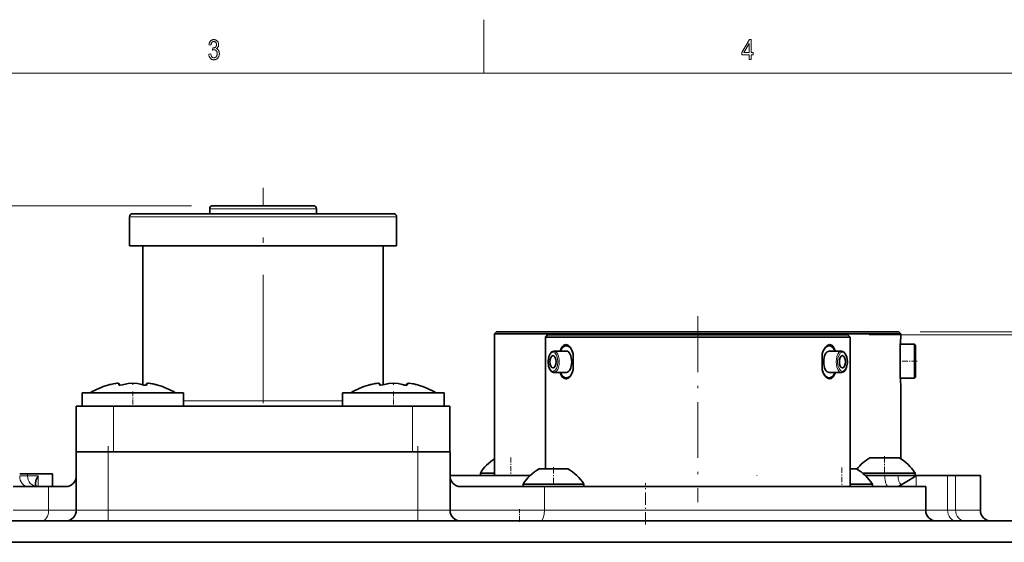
# Model space of a CAD drawing. Extents: x 5 to 415, y 5 to 296.
# Tile 12 of 50: x 101 to 193, y 247 to 296. Entities that reach past the tile are written whole.
import ezdxf

# ---------------------------------------------------------------- set-up
doc = ezdxf.new("R2010")
doc.units = 0
doc.linetypes.add('DASHDOT', pattern=[18.5, 12, -3, 0.5, -3])

msp = doc.modelspace()

# ---------------------------------------------------------------- linework, layer by layer
at = {"color": 7, "lineweight": 13, "ltscale": 0.125}
msp.add_line((144.5, 291), (144.5, 296), dxfattribs=at)
at = {"color": 7, "lineweight": 13}
for p, q in [((10, 291), (410, 291)), ((117.143898, 278.59729), (24.162865, 278.59729)), ((136.343903, 277.547272), (112.874115, 277.547272)), ((180.608902, 266.507294), (275.099182, 266.507294)), ((185.373901, 266.797272), (285.60614, 266.797272)), ((109.346405, 250.097275), (138.346405, 250.097275)), ((185.897186, 250.097275), (150.188538, 250.097275))]:
    msp.add_line(p, q, dxfattribs=at)
at = {"color": 7, "linetype": 'DASHDOT', "lineweight": 13}
msp.add_line((123.843903, 260.129181), (123.843903, 280.276184), dxfattribs=at)
at = {"color": 7, "lineweight": 35, "ltscale": 0.220616}
msp.add_line((119.143898, 278.59729), (127.968536, 278.59729), dxfattribs=at)
at = {"color": 7, "lineweight": 35, "ltscale": 0.014384}
msp.add_line((127.968536, 278.59729), (128.5439, 278.59729), dxfattribs=at)
at = {"color": 7, "lineweight": 13, "ltscale": 0.038255}
msp.add_line((112.874115, 277.547272), (111.343903, 277.547272), dxfattribs=at)
at = {"color": 7, "lineweight": 35, "ltscale": 0.0675}
for p, q in [((111.343903, 274.84729), (111.343903, 277.547272)), ((136.343903, 274.84729), (136.343903, 277.547272))]:
    msp.add_line(p, q, dxfattribs=at)
at = {"color": 7, "lineweight": 35, "ltscale": 0.037337}
msp.add_line((113.13739, 277.84729), (111.643898, 277.84729), dxfattribs=at)
at = {"color": 7, "lineweight": 35}
for p, q in [((136.0439, 277.84729), (113.13739, 277.84729)), ((136.343903, 274.84729), (112.874115, 274.84729)), ((183.573898, 266.59729), (145.513901, 266.59729)), ((183.373901, 266.797272), (145.713898, 266.797272)), ((137.843903, 259.84729), (109.843903, 259.84729)), ((109.346405, 255.547287), (138.346405, 255.547287)), ((137.843903, 255.547287), (109.843903, 255.547287)), ((185.897186, 252.307281), (150.188538, 252.307281)), ((109.346405, 249.097275), (50.136398, 249.097275)), ((138.346405, 249.097275), (109.346405, 249.097275)), ((243.0439, 249.097275), (138.346405, 249.097275)), ((243.0439, 247.097275), (50.136398, 247.097275))]:
    msp.add_line(p, q, dxfattribs=at)
at = {"color": 7, "lineweight": 13, "ltscale": 0.234698}
msp.add_line((118.843903, 278.297272), (128.231812, 278.297272), dxfattribs=at)
at = {"color": 7, "lineweight": 35, "ltscale": 0.01125}
for p, q in [((118.843903, 278.297272), (118.843903, 277.84729)), ((128.843903, 278.297272), (128.843903, 277.84729))]:
    msp.add_line(p, q, dxfattribs=at)
at = {"color": 7, "lineweight": 13, "ltscale": 0.015302}
msp.add_line((128.231812, 278.297272), (128.843903, 278.297272), dxfattribs=at)
at = {"color": 7, "lineweight": 35, "ltscale": 0.038255}
msp.add_line((112.874115, 274.84729), (111.343903, 274.84729), dxfattribs=at)
at = {"color": 7, "lineweight": 35, "ltscale": 0.325482}
for p, q in [((112.593903, 261.828003), (112.593903, 274.84729)), ((135.093903, 261.828003), (135.093903, 274.84729))]:
    msp.add_line(p, q, dxfattribs=at)
at = {"color": 7, "linetype": 'DASHDOT', "lineweight": 13, "ltscale": 0.434715}
msp.add_line((164.5439, 268.246338), (164.5439, 250.857742), dxfattribs=at)
at = {"color": 7, "lineweight": 35, "ltscale": 0.007071}
for p, q in [((145.513901, 266.59729), (145.713898, 266.797272)), ((150.478897, 266.507294), (150.2789, 266.307281)), ((178.608902, 266.507294), (178.808899, 266.307281)), ((183.573898, 266.59729), (183.373901, 266.797272))]:
    msp.add_line(p, q, dxfattribs=at)
at = {"color": 7, "lineweight": 35, "ltscale": 0.331}
msp.add_line((145.513901, 253.3573), (145.513901, 266.59729), dxfattribs=at)
at = {"color": 7, "lineweight": 35, "ltscale": 0.351625}
for p, q in [((164.5439, 266.507294), (150.478897, 266.507294)), ((178.608902, 266.507294), (164.5439, 266.507294))]:
    msp.add_line(p, q, dxfattribs=at)
at = {"color": 7, "lineweight": 35, "ltscale": 0.004468}
msp.add_line((183.573898, 266.418579), (183.573898, 266.59729), dxfattribs=at)
at = {"color": 7, "lineweight": 35, "ltscale": 0.356625}
for p, q in [((164.5439, 266.307281), (150.2789, 266.307281)), ((178.808899, 266.307281), (164.5439, 266.307281))]:
    msp.add_line(p, q, dxfattribs=at)
at = {"color": 7, "lineweight": 35, "ltscale": 0.30875}
msp.add_line((150.2789, 266.307281), (150.2789, 253.957291), dxfattribs=at)
at = {"color": 7, "lineweight": 35, "ltscale": 0.35}
msp.add_line((178.808899, 266.307281), (178.808899, 252.307281), dxfattribs=at)
at = {"color": 7, "lineweight": 35, "ltscale": 0.03375}
for p, q in [((184.853897, 265.647278), (183.503906, 265.647278)), ((184.853897, 262.447266), (183.503906, 262.447266))]:
    msp.add_line(p, q, dxfattribs=at)
at = {"color": 7, "lineweight": 35, "ltscale": 0.077511}
msp.add_line((183.503906, 265.597504), (183.503906, 262.49707), dxfattribs=at)
at = {"color": 7, "lineweight": 35, "ltscale": 0.04}
for p, q in [((184.853897, 265.647278), (184.853897, 264.047272)), ((184.853897, 264.047272), (184.853897, 262.447266))]:
    msp.add_line(p, q, dxfattribs=at)
at = {"color": 7, "lineweight": 35, "ltscale": 0.003536}
for p, q in [((184.953903, 265.547272), (184.853897, 265.647278)), ((184.953903, 262.547272), (184.853897, 262.447266))]:
    msp.add_line(p, q, dxfattribs=at)
at = {"color": 7, "lineweight": 35, "ltscale": 0.029079}
for p, q in [((151.078827, 264.987274), (152.241974, 264.987274)), ((178.008972, 262.987274), (176.845795, 262.987274))]:
    msp.add_line(p, q, dxfattribs=at)
at = {"color": 7, "lineweight": 35, "ltscale": 0.036803}
for p, q in [((152.895508, 264.723358), (152.895508, 263.251221)), ((176.192291, 264.723358), (176.192291, 263.251221))]:
    msp.add_line(p, q, dxfattribs=at)
at = {"color": 7, "lineweight": 35, "ltscale": 0.029081}
for p, q in [((178.008972, 264.987274), (176.845749, 264.987274)), ((151.078827, 262.987274), (152.24205, 262.987274))]:
    msp.add_line(p, q, dxfattribs=at)
at = {"color": 7, "lineweight": 35, "ltscale": 0.0375}
for p, q in [((184.953903, 265.547272), (184.953903, 264.047272)), ((184.953903, 264.047272), (184.953903, 262.547272))]:
    msp.add_line(p, q, dxfattribs=at)
at = {"color": 7, "linetype": 'DASHDOT', "lineweight": 13, "ltscale": 0.043515}
msp.add_line((185.098953, 264.047272), (183.358353, 264.047272), dxfattribs=at)
at = {"color": 7, "lineweight": 35, "ltscale": 0.002479}
for p, q in [((110.369446, 261.815582), (110.369446, 261.914734)), ((110.369446, 261.815582), (110.369446, 261.914734)), ((112.91835, 261.815582), (112.91835, 261.914734)), ((134.769455, 261.815582), (134.769455, 261.914734)), ((134.769455, 261.815582), (134.769455, 261.914734)), ((137.318359, 261.815582), (137.318359, 261.914734))]:
    msp.add_line(p, q, dxfattribs=at)
at = {"color": 7, "linetype": 'DASHDOT', "lineweight": 13, "ltscale": 0.003852}
for p, q in [((111.643898, 261.843445), (111.643898, 261.997528)), ((136.0439, 261.843445), (136.0439, 261.997528))]:
    msp.add_line(p, q, dxfattribs=at)
at = {"color": 7, "lineweight": 35, "ltscale": 0.005755}
msp.add_line((183.551514, 261.90509), (183.573898, 261.675995), dxfattribs=at)
at = {"color": 7, "lineweight": 35, "ltscale": 0.222963}
for p, q in [((106.893898, 261.09729), (115.812416, 261.09729)), ((131.2939, 261.09729), (140.212418, 261.09729))]:
    msp.add_line(p, q, dxfattribs=at)
at = {"color": 7, "lineweight": 35, "ltscale": 0.03125}
for p, q in [((106.893898, 261.09729), (106.893898, 259.84729)), ((116.393898, 261.09729), (116.393898, 259.84729)), ((131.2939, 261.09729), (131.2939, 259.84729)), ((140.7939, 261.09729), (140.7939, 259.84729))]:
    msp.add_line(p, q, dxfattribs=at)
at = {"color": 7, "lineweight": 35, "ltscale": 0.005034}
for p, q in [((109.499695, 261.856293), (109.304977, 261.804993)), ((113.788101, 261.856293), (113.982819, 261.804993)), ((133.899704, 261.856293), (133.704987, 261.804993)), ((138.18811, 261.856293), (138.382813, 261.804993))]:
    msp.add_line(p, q, dxfattribs=at)
at = {"color": 7, "linetype": 'DASHDOT', "lineweight": 13, "ltscale": 0.001539}
for p, q in [((109.584877, 261.799866), (109.584877, 261.86142)), ((113.702927, 261.799866), (113.702927, 261.86142)), ((133.984879, 261.799866), (133.984879, 261.86142)), ((138.102921, 261.799866), (138.102921, 261.86142))]:
    msp.add_line(p, q, dxfattribs=at)
at = {"color": 7, "lineweight": 13, "ltscale": 0.000672}
for p, q in [((110.340805, 261.829407), (110.340805, 261.856293)), ((112.946991, 261.829407), (112.946991, 261.856293)), ((134.740799, 261.829407), (134.740799, 261.856293)), ((137.346985, 261.829407), (137.346985, 261.856293))]:
    msp.add_line(p, q, dxfattribs=at)
at = {"color": 7, "linetype": 'DASHDOT', "lineweight": 13, "ltscale": 0.001765}
for p, q in [((110.614388, 261.791595), (110.614388, 261.862183)), ((135.014389, 261.791595), (135.014389, 261.862183))]:
    msp.add_line(p, q, dxfattribs=at)
at = {"color": 7, "linetype": 'DASHDOT', "lineweight": 13, "ltscale": 0.037514}
for p, q in [((111.643898, 261.222321), (111.643898, 259.721741)), ((136.0439, 261.222321), (136.0439, 259.721741))]:
    msp.add_line(p, q, dxfattribs=at)
at = {"color": 7, "linetype": 'DASHDOT', "lineweight": 13, "ltscale": 0.001814}
for p, q in [((112.673416, 261.789764), (112.673416, 261.862335)), ((137.07341, 261.789764), (137.07341, 261.862335))]:
    msp.add_line(p, q, dxfattribs=at)
at = {"color": 7, "lineweight": 35, "ltscale": 0.014537}
for p, q in [((115.812416, 261.09729), (116.393898, 261.09729)), ((140.212418, 261.09729), (140.7939, 261.09729))]:
    msp.add_line(p, q, dxfattribs=at)
at = {"color": 7, "lineweight": 35, "ltscale": 0.16932}
msp.add_line((183.573898, 254.903183), (183.573898, 261.675995), dxfattribs=at)
at = {"color": 7, "lineweight": 13, "ltscale": 0.372499}
msp.add_line((131.293884, 260.34729), (116.393936, 260.34729), dxfattribs=at)
at = {"color": 7, "lineweight": 35, "ltscale": 0.0875}
for p, q in [((109.843903, 259.84729), (106.343903, 259.84729)), ((141.343903, 259.84729), (137.843903, 259.84729))]:
    msp.add_line(p, q, dxfattribs=at)
at = {"color": 7, "lineweight": 35, "ltscale": 0.1075}
for p, q in [((106.343903, 255.547287), (106.343903, 259.84729)), ((141.343903, 255.547287), (141.343903, 259.84729))]:
    msp.add_line(p, q, dxfattribs=at)
at = {"color": 7, "lineweight": 13, "ltscale": 0.1075}
for p, q in [((109.843903, 255.547287), (109.843903, 259.84729)), ((137.843903, 255.547287), (137.843903, 259.84729))]:
    msp.add_line(p, q, dxfattribs=at)
at = {"color": 7, "lineweight": 35, "ltscale": 7.1e-05}
msp.add_line((106.346741, 255.547287), (106.343903, 255.547287), dxfattribs=at)
at = {"color": 7, "lineweight": 35, "ltscale": 0.13625}
for p, q in [((106.346405, 255.547287), (106.346405, 250.097275)), ((141.346405, 255.547287), (141.346405, 250.097275))]:
    msp.add_line(p, q, dxfattribs=at)
at = {"color": 7, "lineweight": 35, "ltscale": 0.075}
for p, q in [((109.346405, 255.547287), (106.346405, 255.547287)), ((141.346405, 255.547287), (138.346405, 255.547287))]:
    msp.add_line(p, q, dxfattribs=at)
at = {"color": 7, "linetype": 'DASHDOT', "lineweight": 13, "ltscale": 0.1635}
for p, q in [((109.346405, 249.552277), (109.346405, 256.092285)), ((138.346405, 249.552277), (138.346405, 256.092285))]:
    msp.add_line(p, q, dxfattribs=at)
at = {"color": 7, "lineweight": 13, "ltscale": 0.13625}
for p, q in [((109.346405, 255.547287), (109.346405, 250.097275)), ((138.346405, 255.547287), (138.346405, 250.097275))]:
    msp.add_line(p, q, dxfattribs=at)
at = {"color": 7, "linetype": 'DASHDOT', "lineweight": 13, "ltscale": 0.039924}
msp.add_line((147.042999, 255.036255), (147.042999, 253.439301), dxfattribs=at)
at = {"color": 7, "lineweight": 35, "ltscale": 0.017569}
for p, q in [((180.694794, 255.007278), (181.397568, 255.007278)), ((149.688171, 253.957275), (150.39093, 253.957275))]:
    msp.add_line(p, q, dxfattribs=at)
at = {"color": 7, "lineweight": 35, "ltscale": 0.049931}
for p, q in [((181.397568, 255.007278), (183.394791, 255.007278)), ((150.39093, 253.957275), (152.388153, 253.957275))]:
    msp.add_line(p, q, dxfattribs=at)
at = {"color": 7, "linetype": 'DASHDOT', "lineweight": 13, "ltscale": 0.049515}
for p, q in [((182.0448, 255.172333), (182.0448, 253.191727)), ((151.038162, 254.12233), (151.038162, 252.141724))]:
    msp.add_line(p, q, dxfattribs=at)
at = {"color": 7, "lineweight": 35, "ltscale": 0.033023}
msp.add_line((144.193008, 253.572876), (145.513916, 253.572876), dxfattribs=at)
at = {"color": 7, "lineweight": 35, "ltscale": 0.00539}
for p, q in [((144.193008, 253.572876), (144.193008, 253.357285)), ((184.894791, 253.572876), (184.894791, 253.357285)), ((148.188171, 252.522873), (148.188171, 252.307281)), ((153.888153, 252.522873), (153.888153, 252.307281)), ((180.899628, 252.522873), (180.899628, 252.307281))]:
    msp.add_line(p, q, dxfattribs=at)
at = {"color": 7, "linetype": 'DASHDOT', "lineweight": 13, "ltscale": 0.043047}
msp.add_line((178.049637, 254.100769), (178.049637, 252.378876), dxfattribs=at)
at = {"color": 7, "lineweight": 35, "ltscale": 0.014768}
msp.add_line((178.808899, 253.957275), (179.399628, 253.957275), dxfattribs=at)
at = {"color": 7, "lineweight": 35, "ltscale": 0.017556}
msp.add_line((179.976181, 253.572876), (180.678436, 253.572876), dxfattribs=at)
at = {"color": 7, "lineweight": 35, "ltscale": 0.105409}
for p, q in [((180.678436, 253.572876), (184.894791, 253.572876)), ((149.671799, 252.522873), (153.888153, 252.522873))]:
    msp.add_line(p, q, dxfattribs=at)
at = {"color": 7, "lineweight": 35, "ltscale": 0.018393}
for p, q in [((101.784592, 253.507278), (101.048889, 253.507278)), ((188.684601, 253.357285), (187.948883, 253.357285))]:
    msp.add_line(p, q, dxfattribs=at)
at = {"color": 7, "lineweight": 13, "ltscale": 0.018393}
for p, q in [((101.784592, 253.307281), (101.048889, 253.307281)), ((188.684601, 250.097275), (187.948883, 250.097275))]:
    msp.add_line(p, q, dxfattribs=at)
at = {"color": 7, "lineweight": 13, "ltscale": 0.005}
msp.add_line((101.784592, 253.507278), (101.784592, 253.307281), dxfattribs=at)
at = {"color": 7, "lineweight": 35, "ltscale": 0.058155}
for p, q in [((101.784592, 253.507278), (104.110786, 253.507278)), ((188.684601, 253.357285), (191.010788, 253.357285))]:
    msp.add_line(p, q, dxfattribs=at)
at = {"color": 7, "lineweight": 13, "ltscale": 0.024736}
msp.add_line((102.77404, 253.307281), (101.784592, 253.307281), dxfattribs=at)
at = {"color": 7, "lineweight": 13, "ltscale": 0.025}
for p, q in [((102.77404, 252.307297), (102.77404, 253.307281)), ((184.985809, 252.307297), (184.985809, 253.307281)), ((109.346405, 250.097275), (109.346405, 249.097275)), ((138.346405, 250.097275), (138.346405, 249.097275))]:
    msp.add_line(p, q, dxfattribs=at)
at = {"color": 7, "lineweight": 35, "ltscale": 0.03}
msp.add_line((104.110786, 252.307297), (104.110786, 253.507278), dxfattribs=at)
at = {"color": 7, "lineweight": 35, "ltscale": 0.1879}
msp.add_line((148.862701, 253.357285), (141.346695, 253.357285), dxfattribs=at)
at = {"color": 7, "linetype": 'DASHDOT', "lineweight": 13, "ltscale": 0.0015}
msp.add_line((170.077011, 253.302277), (170.077011, 253.362274), dxfattribs=at)
at = {"color": 7, "lineweight": 35, "ltscale": 0.04574}
msp.add_line((182.054718, 253.357285), (180.225113, 253.357285), dxfattribs=at)
at = {"color": 7, "lineweight": 13, "ltscale": 0.044439}
msp.add_line((182.054718, 253.307281), (180.277145, 253.307281), dxfattribs=at)
at = {"color": 7, "lineweight": 35, "ltscale": 0.031409}
msp.add_line((183.311066, 253.357285), (182.054718, 253.357285), dxfattribs=at)
at = {"color": 7, "lineweight": 13, "ltscale": 0.00125}
for p, q in [((182.054718, 253.357285), (182.054718, 253.307281)), ((183.311066, 253.357285), (183.311066, 253.307281))]:
    msp.add_line(p, q, dxfattribs=at)
at = {"color": 7, "lineweight": 13, "ltscale": 0.031409}
msp.add_line((183.311066, 253.307281), (182.054718, 253.307281), dxfattribs=at)
at = {"color": 7, "lineweight": 35, "ltscale": 0.115945}
msp.add_line((187.948883, 253.357285), (183.311066, 253.357285), dxfattribs=at)
at = {"color": 7, "lineweight": 13, "ltscale": 0.041869}
msp.add_line((184.985809, 253.307281), (183.311066, 253.307281), dxfattribs=at)
at = {"color": 7, "lineweight": 13, "ltscale": 0.0815}
for p, q in [((187.948883, 253.357285), (187.948883, 250.097275)), ((188.684601, 253.357285), (188.684601, 250.097275))]:
    msp.add_line(p, q, dxfattribs=at)
at = {"color": 7, "lineweight": 35, "ltscale": 0.0815}
msp.add_line((191.010788, 250.097275), (191.010788, 253.357285), dxfattribs=at)
at = {"color": 7, "lineweight": 35, "ltscale": 0.083223}
msp.add_line((100.422714, 252.307281), (103.75164, 252.307281), dxfattribs=at)
at = {"color": 7, "lineweight": 35, "ltscale": 0.039869}
msp.add_line((105.346405, 252.307281), (103.75164, 252.307281), dxfattribs=at)
at = {"color": 7, "lineweight": 13, "ltscale": 0.05525}
for p, q in [((103.75164, 252.307281), (103.75164, 250.097275)), ((150.188538, 252.307281), (150.188538, 250.097275))]:
    msp.add_line(p, q, dxfattribs=at)
at = {"color": 7, "lineweight": 35, "ltscale": 0.196053}
msp.add_line((150.188538, 252.307281), (142.346405, 252.307281), dxfattribs=at)
at = {"color": 7, "lineweight": 35, "ltscale": 0.037091}
msp.add_line((148.188171, 252.522873), (149.671799, 252.522873), dxfattribs=at)
at = {"color": 7, "linetype": 'DASHDOT', "lineweight": 13, "ltscale": 0.096315}
msp.add_line((159.647186, 248.775726), (159.647186, 252.628326), dxfattribs=at)
at = {"color": 7, "lineweight": 35, "ltscale": 0.052247}
msp.add_line((178.809738, 252.522873), (180.899628, 252.522873), dxfattribs=at)
at = {"color": 7, "lineweight": 35, "ltscale": 0.05525}
msp.add_line((185.897186, 250.097275), (185.897186, 252.307281), dxfattribs=at)
at = {"color": 7, "lineweight": 13, "ltscale": 0.083223}
msp.add_line((100.422714, 250.097275), (103.75164, 250.097275), dxfattribs=at)
at = {"color": 7, "lineweight": 13, "ltscale": 0.064869}
msp.add_line((106.346405, 250.097275), (103.75164, 250.097275), dxfattribs=at)
at = {"color": 7, "lineweight": 13, "ltscale": 0.075}
for p, q in [((109.346405, 250.097275), (106.346405, 250.097275)), ((141.346405, 250.097275), (138.346405, 250.097275))]:
    msp.add_line(p, q, dxfattribs=at)
at = {"color": 7, "lineweight": 13, "ltscale": 0.221053}
msp.add_line((150.188538, 250.097275), (141.346405, 250.097275), dxfattribs=at)
at = {"color": 7, "linetype": 'DASHDOT', "lineweight": 13, "ltscale": 0.030015}
msp.add_line((147.846405, 250.197327), (147.846405, 248.996735), dxfattribs=at)
at = {"color": 7, "lineweight": 13, "ltscale": 0.051294}
msp.add_line((187.948883, 250.097275), (185.897125, 250.097275), dxfattribs=at)
at = {"color": 7, "lineweight": 13, "ltscale": 0.058155}
msp.add_line((191.010788, 250.097275), (188.684601, 250.097275), dxfattribs=at)
at = {"color": 7, "lineweight": 13}
for points in [[(118.752579, 292.77179), (118.939545, 292.802124), (118.95295, 292.733002), (118.969917, 292.671143), (118.99044, 292.616547), (119.014534, 292.569275), (119.042191, 292.529236), (119.073402, 292.49649), (119.108185, 292.471039), (119.146523, 292.45285), (119.188431, 292.441925), (119.233894, 292.438293), (119.259071, 292.439362), (119.283569, 292.442596), (119.307381, 292.447998), (119.330513, 292.455566), (119.352959, 292.465302), (119.374725, 292.477173), (119.395813, 292.491211), (119.416214, 292.507416), (119.435936, 292.525787), (119.454971, 292.546295), (119.472733, 292.568542), (119.488625, 292.592041), (119.502647, 292.616852), (119.514801, 292.642914), (119.525085, 292.670258), (119.533501, 292.698883), (119.540039, 292.72876), (119.544716, 292.759949), (119.547523, 292.792389), (119.548454, 292.826111), (119.5476, 292.857819), (119.545021, 292.888275), (119.540726, 292.91745), (119.534714, 292.945374), (119.526978, 292.972015), (119.517532, 292.997437), (119.506363, 293.021545), (119.493477, 293.044403), (119.478874, 293.06601), (119.462555, 293.086365), (119.444977, 293.105072), (119.42662, 293.121826), (119.407486, 293.136597), (119.387566, 293.149414), (119.366859, 293.160248), (119.345367, 293.169128), (119.323097, 293.176025), (119.300041, 293.180939), (119.276199, 293.183899), (119.251579, 293.184906), (119.240715, 293.184631), (119.229347, 293.183899), (119.217468, 293.182617), (119.205093, 293.180847), (119.192207, 293.178589), (119.178818, 293.175812), (119.164917, 293.172516), (119.150513, 293.168732), (119.135612, 293.164429), (119.120193, 293.159637), (119.14167, 293.359222), (119.170731, 293.356689), (119.197754, 293.357544), (119.22374, 293.360077), (119.248688, 293.364319), (119.272598, 293.370239), (119.295479, 293.377869), (119.317322, 293.387177), (119.338127, 293.398193), (119.357903, 293.410889), (119.376633, 293.425262), (119.394333, 293.441345), (119.410652, 293.458832), (119.425262, 293.477478), (119.438141, 293.497253), (119.44931, 293.518158), (119.458763, 293.540192), (119.466492, 293.563385), (119.472504, 293.587708), (119.476799, 293.613159), (119.479378, 293.63974), (119.48024, 293.66748), (119.479515, 293.692993), (119.477356, 293.717468), (119.473755, 293.740936), (119.468719, 293.763397), (119.462234, 293.784821), (119.454315, 293.805206), (119.444954, 293.824585), (119.434151, 293.842926), (119.421913, 293.86026), (119.408226, 293.876556), (119.393509, 293.891541), (119.378166, 293.904968), (119.362183, 293.916809), (119.345573, 293.927094), (119.328323, 293.93576), (119.310448, 293.942871), (119.291946, 293.948395), (119.272804, 293.952362), (119.253036, 293.954712), (119.232628, 293.955505), (119.211487, 293.954681), (119.191017, 293.952209), (119.171219, 293.948059), (119.152084, 293.942261), (119.133621, 293.934814), (119.115829, 293.92572), (119.098701, 293.914978), (119.082245, 293.902557), (119.06646, 293.888489), (119.051346, 293.872772), (119.037102, 293.855347), (119.023933, 293.836243), (119.011841, 293.81543), (119.000816, 293.792908), (118.990868, 293.768707), (118.981995, 293.742767), (118.97419, 293.715149), (118.967461, 293.685791), (118.961807, 293.654755), (118.95723, 293.622009), (118.771523, 293.662415), (118.779488, 293.708771), (118.789215, 293.752777), (118.800705, 293.794464), (118.813972, 293.833832), (118.829002, 293.87088), (118.84581, 293.905579), (118.86438, 293.937988), (118.88472, 293.968048), (118.906822, 293.995789), (118.930702, 294.02121), (118.955978, 294.04425), (118.982292, 294.06485), (119.009644, 294.083038), (119.038033, 294.098816), (119.067451, 294.112152), (119.097916, 294.123077), (119.12941, 294.131561), (119.161934, 294.137634), (119.195503, 294.141266), (119.230103, 294.142487), (119.266434, 294.141113), (119.301659, 294.137024), (119.33577, 294.130188), (119.368767, 294.120636), (119.40065, 294.108368), (119.431427, 294.093353), (119.461082, 294.075623), (119.489639, 294.055145), (119.517075, 294.031952), (119.543404, 294.006042), (119.567886, 293.978058), (119.58979, 293.948639), (119.609123, 293.917816), (119.62587, 293.885559), (119.640045, 293.851929), (119.651642, 293.816864), (119.66066, 293.780365), (119.667107, 293.742462), (119.670975, 293.703156), (119.672256, 293.662415), (119.671707, 293.637451), (119.670059, 293.613068), (119.667313, 293.589233), (119.663467, 293.56601), (119.658524, 293.543365), (119.652473, 293.521301), (119.645332, 293.499786), (119.637093, 293.478882), (119.627747, 293.458557), (119.61731, 293.438812), (119.605881, 293.419769), (119.593582, 293.401581), (119.580414, 293.384216), (119.566368, 293.367676), (119.55146, 293.351959), (119.535675, 293.337097), (119.519012, 293.323059), (119.501488, 293.309875), (119.483086, 293.297485), (119.463814, 293.28595), (119.481689, 293.280579), (119.498932, 293.274536), (119.515549, 293.267853), (119.531525, 293.260498), (119.546875, 293.252472), (119.561592, 293.243805), (119.575684, 293.234497), (119.589134, 293.224518), (119.601959, 293.213867), (119.614151, 293.202576), (119.625793, 293.190582), (119.636986, 293.177765), (119.647728, 293.164185), (119.658012, 293.149811), (119.667839, 293.134674), (119.677216, 293.118744), (119.686134, 293.10202), (119.694595, 293.084534), (119.702606, 293.066254), (119.710159, 293.04718), (119.717117, 293.027527), (119.723351, 293.007385), (119.728844, 292.986786), (119.733604, 292.965729), (119.737633, 292.944244), (119.740936, 292.922272), (119.7435, 292.899872), (119.745331, 292.877014), (119.746429, 292.853668), (119.746796, 292.829895), (119.745293, 292.779785), (119.740784, 292.731537), (119.733261, 292.68515), (119.72274, 292.640625), (119.709213, 292.597931), (119.692673, 292.557098), (119.673134, 292.518158), (119.650581, 292.481049), (119.625023, 292.44577), (119.596458, 292.412384), (119.565804, 292.381531), (119.533951, 292.353943), (119.500916, 292.32959), (119.466698, 292.308502), (119.431282, 292.290649), (119.394684, 292.276031), (119.356903, 292.264648), (119.317932, 292.256531), (119.277771, 292.251678), (119.23642, 292.250061), (119.198105, 292.251465), (119.160973, 292.255707), (119.125038, 292.262787), (119.090279, 292.272705), (119.056717, 292.285431), (119.024338, 292.300995), (118.993149, 292.319397), (118.963142, 292.340607), (118.934326, 292.364655), (118.9067, 292.391541), (118.880829, 292.420807), (118.857277, 292.452026), (118.836052, 292.485199), (118.817154, 292.520294), (118.800583, 292.557343), (118.786331, 292.596344), (118.774406, 292.637299), (118.764809, 292.680176), (118.75753, 292.725006)], [(169.348862, 292.282898), (169.348862, 292.726318), (168.690674, 292.726318), (168.690674, 292.934753), (169.384232, 294.134888), (169.535828, 294.134888), (169.535828, 292.934753), (169.741745, 292.934753), (169.741745, 292.726318), (169.535828, 292.726318), (169.535828, 292.282898)], [(169.348862, 292.934753), (169.348862, 293.769806), (168.873856, 292.934753)]]:
    msp.add_lwpolyline(points, close=True, dxfattribs=at)
at = {"color": 7, "lineweight": 35}
for points in [[(151.655502, 264.987335), (151.782623, 265.287781), (151.885315, 265.43399), (152.003342, 265.535828), (152.190048, 265.591187)], [(152.190048, 265.591187), (152.394592, 265.53064), (152.587555, 265.359772), (152.728333, 265.148132), (152.895508, 264.723358)], [(176.192291, 264.723358), (176.295959, 265.017883), (176.50238, 265.362366), (176.660492, 265.509827), (176.823792, 265.583191), (176.897751, 265.591187)], [(176.897751, 265.591187), (177.089478, 265.532684), (177.255981, 265.365814), (177.39328, 265.099152), (177.432297, 264.987335)], [(151.078827, 264.987274), (150.870193, 264.916809), (150.71402, 264.744843), (150.598663, 264.484009), (150.529938, 264.052124), (150.528824, 263.987274)], [(178.558975, 263.987274), (178.510452, 264.406036), (178.396088, 264.707214), (178.238373, 264.901154), (178.053238, 264.984253), (178.008972, 264.987274)], [(150.528824, 263.987274), (150.577347, 263.568512), (150.691711, 263.267365), (150.849426, 263.073395), (151.034561, 262.990295), (151.078827, 262.987274)], [(178.008972, 262.987274), (178.217606, 263.057739), (178.373779, 263.229706), (178.489136, 263.49057), (178.557861, 263.922455), (178.558975, 263.987274)], [(152.190048, 262.383362), (151.998322, 262.441864), (151.831818, 262.608734), (151.694519, 262.875397), (151.655502, 262.987213)], [(152.895508, 263.251221), (152.79184, 262.956665), (152.585419, 262.612213), (152.427307, 262.464722), (152.264008, 262.391388), (152.190048, 262.383362)], [(176.897751, 262.383362), (176.693207, 262.443909), (176.500244, 262.614777), (176.359467, 262.826416), (176.192291, 263.251221)], [(177.432297, 262.987213), (177.305176, 262.686798), (177.202484, 262.540558), (177.084457, 262.438721), (176.897751, 262.383362)], [(110.369446, 261.914734), (110.359756, 261.940216), (110.342484, 261.953613), (110.307129, 261.966522), (110.204788, 261.976257), (109.826775, 261.931427), (109.499695, 261.856293)], [(110.181793, 261.976044), (110.288704, 261.970245), (110.32798, 261.960205), (110.357094, 261.943054), (110.366089, 261.930542), (110.369446, 261.914734)], [(112.485001, 261.856293), (112.33432, 261.899719), (112.082054, 261.947174), (111.639679, 261.976257), (111.197189, 261.945984), (110.802795, 261.856293)], [(110.802795, 261.856293), (110.953476, 261.899719), (111.205742, 261.947174), (111.648125, 261.976257), (112.090607, 261.945984), (112.485001, 261.856293)], [(112.91835, 261.914734), (112.92804, 261.940216), (112.945313, 261.953613), (112.980667, 261.966522), (113.083008, 261.976257), (113.461029, 261.931427), (113.788101, 261.856293)], [(113.10601, 261.976044), (112.999092, 261.970245), (112.959816, 261.960205), (112.93071, 261.943054), (112.921715, 261.930542), (112.91835, 261.914734)], [(113.10601, 261.976044), (113.550636, 261.913177), (113.788101, 261.856293)], [(134.769455, 261.914734), (134.759766, 261.940216), (134.742493, 261.953613), (134.707123, 261.966522), (134.604797, 261.976257), (134.226776, 261.931427), (133.899704, 261.856293)], [(134.581787, 261.976044), (134.688705, 261.970245), (134.727982, 261.960205), (134.757095, 261.943054), (134.766083, 261.930542), (134.769455, 261.914734)], [(136.88501, 261.856293), (136.734314, 261.899719), (136.482056, 261.947174), (136.039673, 261.976257), (135.597198, 261.945984), (135.202789, 261.856293)], [(135.202789, 261.856293), (135.353485, 261.899719), (135.605743, 261.947174), (136.048126, 261.976257), (136.490601, 261.945984), (136.88501, 261.856293)], [(137.318359, 261.914734), (137.328033, 261.940216), (137.345306, 261.953613), (137.380676, 261.966522), (137.483002, 261.976257), (137.861023, 261.931427), (138.18811, 261.856293)], [(137.506012, 261.976044), (137.399094, 261.970245), (137.359818, 261.960205), (137.330704, 261.943054), (137.321716, 261.930542), (137.318359, 261.914734)], [(137.506012, 261.976044), (137.950638, 261.913177), (138.18811, 261.856293)], [(110.334389, 261.841888), (110.336624, 261.834137), (110.340225, 261.829681), (110.351295, 261.822235), (110.37532, 261.813995), (110.444717, 261.805573), (110.667404, 261.823029), (110.802795, 261.856293)], [(112.485001, 261.856293), (112.685165, 261.813385), (112.896225, 261.81076), (112.938637, 261.823395), (112.950607, 261.833252), (112.953415, 261.841888)], [(112.91864, 261.815643), (112.847916, 261.805817), (112.64711, 261.818634), (112.485001, 261.856293)], [(134.73439, 261.841888), (134.736618, 261.834137), (134.740219, 261.829681), (134.751297, 261.822235), (134.77533, 261.813995), (134.844727, 261.805573), (135.067413, 261.823029), (135.202789, 261.856293)], [(136.88501, 261.856293), (137.085175, 261.813385), (137.296234, 261.81076), (137.338638, 261.823395), (137.350616, 261.833252), (137.353409, 261.841888)], [(137.318634, 261.815643), (137.247925, 261.805817), (137.047119, 261.818634), (136.88501, 261.856293)], [(102.515045, 252.585693), (102.569672, 252.89003), (102.77404, 253.307281)], [(183.59436, 252.470245), (183.964966, 252.686752), (184.985809, 253.307281)], [(102.678169, 252.307281), (102.618332, 252.327072), (102.560043, 252.386719), (102.526047, 252.475616), (102.515045, 252.585693)], [(183.170074, 252.307281), (183.300644, 252.331512), (183.59436, 252.470245)]]:
    msp.add_lwpolyline(points, dxfattribs=at)
for centre, radius, start, end in [((119.143898, 278.297272), 0.3, 90.000003, 179.999995), ((128.5439, 278.297272), 0.3, 360, 90.000003), ((111.643898, 277.547272), 0.3, 90.000003, 179.999995), ((136.0439, 277.547272), 0.3, 360, 89.999996), ((207.599823, 263.95517), 24.151831, 174.145891, 176.100855), ((207.599747, 263.954987), 24.151777, 174.145413, 175.982023), ((110.328827, 259.385193), 2.595812, 93.248215, 103.541119), ((110.271721, 261.927643), 0.098948, 314.076018, 352.480271), ((113.016083, 261.927643), 0.098949, 187.518517, 225.923346), ((134.728821, 259.385193), 2.595812, 93.248215, 103.541119), ((134.671722, 261.927643), 0.098948, 314.076018, 352.480271), ((137.416077, 261.927643), 0.098949, 187.518517, 225.923346), ((207.599823, 264.139404), 24.151831, 183.899145, 185.854109), ((111.643898, 254.012238), 8.136213, 106.707335, 119.447714), ((110.357193, 261.840149), 0.02293, 135.464153, 175.697191), ((112.930603, 261.840149), 0.022935, 4.320286, 44.531857), ((111.643898, 254.012238), 8.136213, 60.552277, 73.292663), ((136.0439, 254.012238), 8.136213, 106.707335, 119.447714), ((134.757202, 261.840149), 0.02293, 135.464153, 175.697191), ((137.330597, 261.840149), 0.022935, 4.320286, 44.531857), ((136.0439, 254.012238), 8.136213, 60.552277, 73.292663), ((147.612869, 251.498138), 4, 121.651079, 148.755906), ((182.614655, 251.498138), 4, 118.683143, 142.487049), ((181.47493, 251.498138), 4, 31.244099, 61.316862), ((151.608032, 250.448135), 4, 118.683143, 148.755906), ((150.468292, 250.448135), 4, 31.244099, 61.316862), ((177.479767, 250.448135), 4, 31.244099, 61.316862), ((105.346405, 253.307281), 1, 269.999997, 359.69689), ((142.346405, 253.307281), 1, 180.000005, 269.999997), ((105.346405, 250.097275), 1, 269.999997, 360), ((142.346405, 250.097275), 1, 180.000005, 269.999997), ((186.897186, 250.097275), 1, 180.000005, 269.999997), ((192.010788, 250.097275), 1, 180.000005, 269.999997)]:
    msp.add_arc(centre, radius, start, end, dxfattribs=at)
at = {"color": 7, "lineweight": 13}
for centre, major_axis, ratio, start_param, end_param in [((150.992218, 263.987274), (0, -0.899994), 0.5, 4.71238898, 10.995574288), ((151.078827, 263.987274), (0, -1), 0.5, 0, 3.141592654), ((178.008972, 263.987274), (0, 1), 0.5, 0, 3.141592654), ((178.095581, 263.987274), (0, 0.899994), 0.5, 1.570796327, 7.853981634), ((101.829056, 253.307281), (0, -1), 0.780166, 4.71238898, 6.283185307), ((102.711899, 253.307281), (0, -1), 0.927306, 4.71238898, 6.2468032), ((182.429016, 253.307281), (0, -1), 0.374303, 4.71238898, 6.283185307), ((183.93663, 253.307281), (0, -1), 0.625572, 4.71238898, 5.704238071), ((103.122322, 250.097275), (0, 1), 0.62932, 3.141592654, 4.71238898), ((149.828217, 250.097275), (0, 1), 0.360329, 3.141592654, 4.71238898), ((188.729065, 250.097275), (0, 1), 0.780166, 1.570796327, 3.141592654), ((189.611908, 250.097275), (0, 1), 0.927306, 1.570796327, 3.141592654)]:
    msp.add_ellipse(centre, major_axis=major_axis, ratio=ratio, start_param=start_param, end_param=end_param, dxfattribs=at)
at = {"color": 7, "lineweight": 35}
for centre, major_axis, start_param, end_param in [((152.242004, 263.987274), (0, 1.5), 5.225297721, 7.124185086), ((152.242004, 263.987274), (0, 1), 4.71238898, 6.283271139), ((176.845795, 263.987274), (0, -1.5), 2.300592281, 4.199480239), ((176.845795, 263.987274), (0.000008, -1.000015), 3.141678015, 4.712375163), ((150.992218, 263.987274), (0, -0.574997), 1.570796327, 7.853981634), ((152.242004, 263.987305), (0.000008, -1.000015), 0.000085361, 1.570782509), ((176.845795, 263.987274), (0, 1), 1.570796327, 3.141592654), ((178.095581, 263.987274), (0, 0.574997), 1.570796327, 7.853981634), ((152.242004, 263.987274), (0, 1.5), 2.300592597, 4.199480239), ((176.845795, 263.987274), (0, -1.5), 5.225297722, 7.124185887)]:
    msp.add_ellipse(centre, major_axis=major_axis, ratio=0.5, start_param=start_param, end_param=end_param, dxfattribs=at)

doc.saveas('drawing.dxf')
